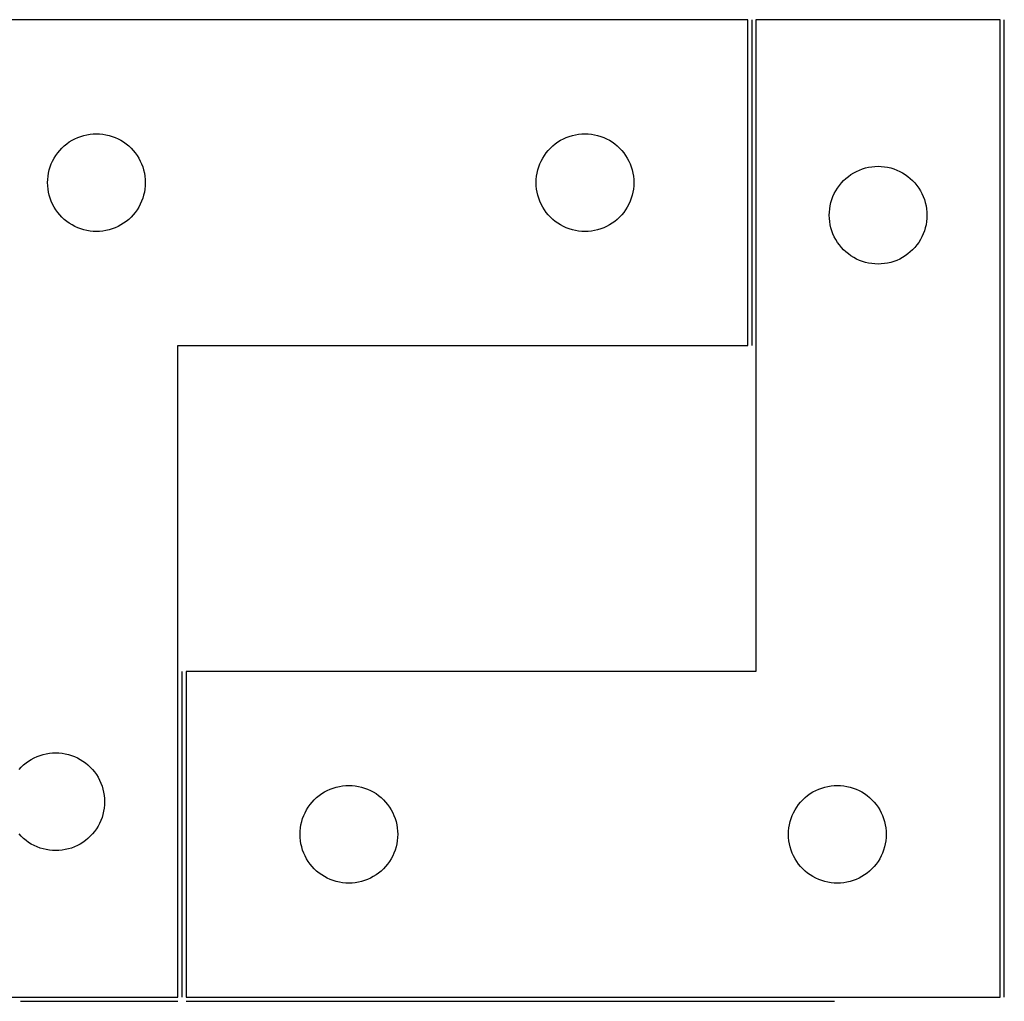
# Model space of a CAD drawing. Header units: millimetres. Extents: x 7 to 1239, y 7 to 1316.
# Tile 23 of 24: x 814 to 996, y 1135 to 1316. Entities that reach past the tile are written whole.
import ezdxf

# ---------------------------------------------------------------- set-up
doc = ezdxf.new("R2010")
doc.units = ezdxf.units.MM
doc.layers.add('COMMON', color=5, linetype='CONTINUOUS', true_color=0x0000ff)
doc.layers.add('CUT', color=7, linetype='CONTINUOUS', true_color=0x000000)

msp = doc.modelspace()

# ---------------------------------------------------------------- linework, layer by layer
at = {"layer": 'COMMON'}
for p, q in [((949.250054, 1315.94639), (949.250054, 1255.94639)), ((995.750066, 1135.94639), (995.750066, 1315.94639)), ((844.250054, 1195.94639), (844.250054, 1135.94639)), ((814.48216, 1135.196384), (843.500054, 1135.196384)), ((845.00006, 1135.196384), (964.48216, 1135.196384))]:
    msp.add_line(p, q, dxfattribs=at)
at = {"layer": 'CUT'}
for p, q in [((948.500054, 1315.94639), (798.500054, 1315.94639)), ((948.500054, 1255.94639), (948.500054, 1315.94639)), ((995.00006, 1315.94639), (950.00006, 1315.94639)), ((950.00006, 1315.94639), (950.00006, 1195.94639)), ((995.00006, 1135.94639), (995.00006, 1315.94639)), ((823.021201, 1293.08657), (823.499922, 1293.429617)), ((823.499922, 1293.429617), (824.000054, 1293.740619)), ((824.000054, 1293.740619), (824.519456, 1294.018245)), ((824.519456, 1294.018245), (825.055903, 1294.261306)), ((825.055903, 1294.261306), (825.607099, 1294.468761)), ((825.607099, 1294.468761), (826.170683, 1294.639722)), ((826.170683, 1294.639722), (826.744241, 1294.773458)), ((826.744241, 1294.773458), (827.325318, 1294.869394)), ((827.325318, 1294.869394), (827.911426, 1294.92712)), ((827.911426, 1294.92712), (828.500054, 1294.94639)), ((828.500054, 1294.94639), (829.088682, 1294.92712)), ((829.088682, 1294.92712), (829.67479, 1294.869394)), ((829.67479, 1294.869394), (830.255867, 1294.773458)), ((830.255867, 1294.773458), (830.829425, 1294.639722)), ((830.829425, 1294.639722), (831.393009, 1294.468761)), ((831.393009, 1294.468761), (831.944205, 1294.261306)), ((831.944205, 1294.261306), (832.480652, 1294.018245)), ((832.480652, 1294.018245), (833.000054, 1293.740619)), ((833.000054, 1293.740619), (833.500186, 1293.429617)), ((833.500186, 1293.429617), (833.978907, 1293.08657)), ((913.021201, 1293.08657), (913.499922, 1293.429617)), ((913.499922, 1293.429617), (914.000054, 1293.740619)), ((914.000054, 1293.740619), (914.519456, 1294.018245)), ((914.519456, 1294.018245), (915.055903, 1294.261306)), ((915.055903, 1294.261306), (915.607099, 1294.468761)), ((915.607099, 1294.468761), (916.170683, 1294.639722)), ((916.170683, 1294.639722), (916.744241, 1294.773458)), ((916.744241, 1294.773458), (917.325318, 1294.869394)), ((917.325318, 1294.869394), (917.911426, 1294.92712)), ((917.911426, 1294.92712), (918.500054, 1294.94639)), ((918.500054, 1294.94639), (919.088682, 1294.92712)), ((919.088682, 1294.92712), (919.67479, 1294.869394)), ((919.67479, 1294.869394), (920.255867, 1294.773458)), ((920.255867, 1294.773458), (920.829425, 1294.639722)), ((920.829425, 1294.639722), (921.393009, 1294.468761)), ((921.393009, 1294.468761), (921.944205, 1294.261306)), ((921.944205, 1294.261306), (922.480652, 1294.018245)), ((922.480652, 1294.018245), (923.000054, 1293.740619)), ((923.000054, 1293.740619), (923.500186, 1293.429617)), ((923.500186, 1293.429617), (923.978907, 1293.08657)), ((821.359874, 1291.425243), (821.733496, 1291.880502)), ((821.733496, 1291.880502), (822.136093, 1292.310351)), ((822.136093, 1292.310351), (822.565942, 1292.712948)), ((822.565942, 1292.712948), (823.021201, 1293.08657)), ((833.978907, 1293.08657), (834.434166, 1292.712948)), ((834.434166, 1292.712948), (834.864015, 1292.310351)), ((834.864015, 1292.310351), (835.266612, 1291.880502)), ((835.266612, 1291.880502), (835.640234, 1291.425243)), ((911.359874, 1291.425243), (911.733496, 1291.880502)), ((911.733496, 1291.880502), (912.136093, 1292.310351)), ((912.136093, 1292.310351), (912.565942, 1292.712948)), ((912.565942, 1292.712948), (913.021201, 1293.08657)), ((923.978907, 1293.08657), (924.434166, 1292.712948)), ((924.434166, 1292.712948), (924.864015, 1292.310351)), ((924.864015, 1292.310351), (925.266612, 1291.880502)), ((925.266612, 1291.880502), (925.640234, 1291.425243)), ((820.185138, 1289.390541), (820.428199, 1289.926988)), ((820.428199, 1289.926988), (820.705825, 1290.44639)), ((820.705825, 1290.44639), (821.016827, 1290.946522)), ((821.016827, 1290.946522), (821.359874, 1291.425243)), ((835.640234, 1291.425243), (835.983281, 1290.946522)), ((835.983281, 1290.946522), (836.294283, 1290.44639)), ((836.294283, 1290.44639), (836.571909, 1289.926988)), ((836.571909, 1289.926988), (836.81497, 1289.390541)), ((910.185138, 1289.390541), (910.428199, 1289.926988)), ((910.428199, 1289.926988), (910.705825, 1290.44639)), ((910.705825, 1290.44639), (911.016827, 1290.946522)), ((911.016827, 1290.946522), (911.359874, 1291.425243)), ((925.640234, 1291.425243), (925.983281, 1290.946522)), ((925.983281, 1290.946522), (926.294283, 1290.44639)), ((926.294283, 1290.44639), (926.571909, 1289.926988)), ((926.571909, 1289.926988), (926.81497, 1289.390541)), ((819.672986, 1287.702203), (819.806722, 1288.275761)), ((819.806722, 1288.275761), (819.977683, 1288.839345)), ((819.977683, 1288.839345), (820.185138, 1289.390541)), ((836.81497, 1289.390541), (837.022425, 1288.839345)), ((837.022425, 1288.839345), (837.193386, 1288.275761)), ((837.193386, 1288.275761), (837.327122, 1287.702203)), ((909.672986, 1287.702203), (909.806722, 1288.275761)), ((909.806722, 1288.275761), (909.977683, 1288.839345)), ((909.977683, 1288.839345), (910.185138, 1289.390541)), ((926.81497, 1289.390541), (927.022425, 1288.839345)), ((927.022425, 1288.839345), (927.193386, 1288.275761)), ((927.193386, 1288.275761), (927.327122, 1287.702203)), ((968.00006, 1287.740619), (968.519462, 1288.018245)), ((968.519462, 1288.018245), (969.055909, 1288.261306)), ((969.055909, 1288.261306), (969.607105, 1288.468761)), ((969.607105, 1288.468761), (970.170689, 1288.639722)), ((970.170689, 1288.639722), (970.744247, 1288.773458)), ((970.744247, 1288.773458), (971.325324, 1288.869394)), ((971.325324, 1288.869394), (971.911432, 1288.92712)), ((971.911432, 1288.92712), (972.50006, 1288.94639)), ((972.50006, 1288.94639), (973.088688, 1288.92712)), ((973.088688, 1288.92712), (973.674796, 1288.869394)), ((973.674796, 1288.869394), (974.255873, 1288.773458)), ((974.255873, 1288.773458), (974.829431, 1288.639722)), ((974.829431, 1288.639722), (975.393015, 1288.468761)), ((975.393015, 1288.468761), (975.944211, 1288.261306)), ((975.944211, 1288.261306), (976.480658, 1288.018245)), ((976.480658, 1288.018245), (977.00006, 1287.740619)), ((819.500054, 1285.94639), (819.519324, 1286.535018)), ((819.519324, 1286.535018), (819.57705, 1287.121126)), ((819.57705, 1287.121126), (819.672986, 1287.702203)), ((837.327122, 1287.702203), (837.423058, 1287.121126)), ((837.423058, 1287.121126), (837.480784, 1286.535018)), ((837.480784, 1286.535018), (837.500054, 1285.94639)), ((909.500054, 1285.94639), (909.519324, 1286.535018)), ((909.519324, 1286.535018), (909.57705, 1287.121126)), ((909.57705, 1287.121126), (909.672986, 1287.702203)), ((927.327122, 1287.702203), (927.423058, 1287.121126)), ((927.423058, 1287.121126), (927.480784, 1286.535018)), ((927.480784, 1286.535018), (927.500054, 1285.94639)), ((965.733502, 1285.880502), (966.136099, 1286.310351)), ((966.136099, 1286.310351), (966.565948, 1286.712948)), ((966.565948, 1286.712948), (967.021207, 1287.08657)), ((967.021207, 1287.08657), (967.499928, 1287.429617)), ((967.499928, 1287.429617), (968.00006, 1287.740619)), ((977.00006, 1287.740619), (977.500192, 1287.429617)), ((977.500192, 1287.429617), (977.978913, 1287.08657)), ((977.978913, 1287.08657), (978.434172, 1286.712948)), ((978.434172, 1286.712948), (978.864021, 1286.310351)), ((978.864021, 1286.310351), (979.266618, 1285.880502)), ((819.519324, 1285.357762), (819.500054, 1285.94639)), ((819.57705, 1284.771654), (819.519324, 1285.357762)), ((819.672986, 1284.190577), (819.57705, 1284.771654)), ((837.423058, 1284.771654), (837.327122, 1284.190577)), ((837.480784, 1285.357762), (837.423058, 1284.771654)), ((837.500054, 1285.94639), (837.480784, 1285.357762)), ((909.519324, 1285.357762), (909.500054, 1285.94639)), ((909.57705, 1284.771654), (909.519324, 1285.357762)), ((909.672986, 1284.190577), (909.57705, 1284.771654)), ((927.423058, 1284.771654), (927.327122, 1284.190577)), ((927.480784, 1285.357762), (927.423058, 1284.771654)), ((927.500054, 1285.94639), (927.480784, 1285.357762)), ((964.428205, 1283.926988), (964.705831, 1284.44639)), ((964.705831, 1284.44639), (965.016833, 1284.946522)), ((965.016833, 1284.946522), (965.35988, 1285.425243)), ((965.35988, 1285.425243), (965.733502, 1285.880502)), ((979.266618, 1285.880502), (979.64024, 1285.425243)), ((979.64024, 1285.425243), (979.983287, 1284.946522)), ((979.983287, 1284.946522), (980.294289, 1284.44639)), ((980.294289, 1284.44639), (980.571915, 1283.926988)), ((819.806722, 1283.617019), (819.672986, 1284.190577)), ((819.977683, 1283.053435), (819.806722, 1283.617019)), ((820.185138, 1282.502239), (819.977683, 1283.053435)), ((820.428199, 1281.965792), (820.185138, 1282.502239)), ((836.81497, 1282.502239), (836.571909, 1281.965792)), ((837.022425, 1283.053435), (836.81497, 1282.502239)), ((837.193386, 1283.617019), (837.022425, 1283.053435)), ((837.327122, 1284.190577), (837.193386, 1283.617019)), ((909.806722, 1283.617019), (909.672986, 1284.190577)), ((909.977683, 1283.053435), (909.806722, 1283.617019)), ((910.185138, 1282.502239), (909.977683, 1283.053435)), ((910.428199, 1281.965792), (910.185138, 1282.502239)), ((926.81497, 1282.502239), (926.571909, 1281.965792)), ((927.022425, 1283.053435), (926.81497, 1282.502239)), ((927.193386, 1283.617019), (927.022425, 1283.053435)), ((927.327122, 1284.190577), (927.193386, 1283.617019)), ((963.806728, 1282.275761), (963.977689, 1282.839345)), ((963.977689, 1282.839345), (964.185144, 1283.390541)), ((964.185144, 1283.390541), (964.428205, 1283.926988)), ((980.571915, 1283.926988), (980.814976, 1283.390541)), ((980.814976, 1283.390541), (981.022431, 1282.839345)), ((981.022431, 1282.839345), (981.193392, 1282.275761)), ((820.705825, 1281.44639), (820.428199, 1281.965792)), ((821.016827, 1280.946258), (820.705825, 1281.44639)), ((821.359874, 1280.467537), (821.016827, 1280.946258)), ((835.983281, 1280.946258), (835.640234, 1280.467537)), ((836.294283, 1281.44639), (835.983281, 1280.946258)), ((836.571909, 1281.965792), (836.294283, 1281.44639)), ((910.705825, 1281.44639), (910.428199, 1281.965792)), ((911.016827, 1280.946258), (910.705825, 1281.44639)), ((911.359874, 1280.467537), (911.016827, 1280.946258)), ((925.983281, 1280.946258), (925.640234, 1280.467537)), ((926.294283, 1281.44639), (925.983281, 1280.946258)), ((926.571909, 1281.965792), (926.294283, 1281.44639)), ((963.51933, 1280.535018), (963.577056, 1281.121126)), ((963.577056, 1281.121126), (963.672992, 1281.702203)), ((963.672992, 1281.702203), (963.806728, 1282.275761)), ((981.193392, 1282.275761), (981.327128, 1281.702203)), ((981.327128, 1281.702203), (981.423064, 1281.121126)), ((981.423064, 1281.121126), (981.48079, 1280.535018)), ((821.733496, 1280.012278), (821.359874, 1280.467537)), ((822.136093, 1279.582429), (821.733496, 1280.012278)), ((822.565942, 1279.179832), (822.136093, 1279.582429)), ((823.021201, 1278.80621), (822.565942, 1279.179832)), ((834.434166, 1279.179832), (833.978907, 1278.80621)), ((834.864015, 1279.582429), (834.434166, 1279.179832)), ((835.266612, 1280.012278), (834.864015, 1279.582429)), ((835.640234, 1280.467537), (835.266612, 1280.012278)), ((911.733496, 1280.012278), (911.359874, 1280.467537)), ((912.136093, 1279.582429), (911.733496, 1280.012278)), ((912.565942, 1279.179832), (912.136093, 1279.582429)), ((913.021201, 1278.80621), (912.565942, 1279.179832)), ((924.434166, 1279.179832), (923.978907, 1278.80621)), ((924.864015, 1279.582429), (924.434166, 1279.179832)), ((925.266612, 1280.012278), (924.864015, 1279.582429)), ((925.640234, 1280.467537), (925.266612, 1280.012278)), ((963.50006, 1279.94639), (963.51933, 1280.535018)), ((963.51933, 1279.357762), (963.50006, 1279.94639)), ((963.577056, 1278.771654), (963.51933, 1279.357762)), ((981.48079, 1279.357762), (981.423064, 1278.771654)), ((981.48079, 1280.535018), (981.50006, 1279.94639)), ((981.50006, 1279.94639), (981.48079, 1279.357762)), ((823.499922, 1278.463163), (823.021201, 1278.80621)), ((824.000054, 1278.152161), (823.499922, 1278.463163)), ((824.519456, 1277.874535), (824.000054, 1278.152161)), ((825.055903, 1277.631474), (824.519456, 1277.874535)), ((825.607099, 1277.424019), (825.055903, 1277.631474)), ((826.170683, 1277.253058), (825.607099, 1277.424019)), ((826.744241, 1277.119322), (826.170683, 1277.253058)), ((827.325318, 1277.023386), (826.744241, 1277.119322)), ((827.911426, 1276.96566), (827.325318, 1277.023386)), ((829.67479, 1277.023386), (829.088682, 1276.96566)), ((830.255867, 1277.119322), (829.67479, 1277.023386)), ((830.829425, 1277.253058), (830.255867, 1277.119322)), ((831.393009, 1277.424019), (830.829425, 1277.253058)), ((831.944205, 1277.631474), (831.393009, 1277.424019)), ((832.480652, 1277.874535), (831.944205, 1277.631474)), ((833.000054, 1278.152161), (832.480652, 1277.874535)), ((833.500186, 1278.463163), (833.000054, 1278.152161)), ((833.978907, 1278.80621), (833.500186, 1278.463163)), ((913.499922, 1278.463163), (913.021201, 1278.80621)), ((914.000054, 1278.152161), (913.499922, 1278.463163)), ((914.519456, 1277.874535), (914.000054, 1278.152161)), ((915.055903, 1277.631474), (914.519456, 1277.874535)), ((915.607099, 1277.424019), (915.055903, 1277.631474)), ((916.170683, 1277.253058), (915.607099, 1277.424019)), ((916.744241, 1277.119322), (916.170683, 1277.253058)), ((917.325318, 1277.023386), (916.744241, 1277.119322)), ((917.911426, 1276.96566), (917.325318, 1277.023386)), ((919.67479, 1277.023386), (919.088682, 1276.96566)), ((920.255867, 1277.119322), (919.67479, 1277.023386)), ((920.829425, 1277.253058), (920.255867, 1277.119322)), ((921.393009, 1277.424019), (920.829425, 1277.253058)), ((921.944205, 1277.631474), (921.393009, 1277.424019)), ((922.480652, 1277.874535), (921.944205, 1277.631474)), ((923.000054, 1278.152161), (922.480652, 1277.874535)), ((923.500186, 1278.463163), (923.000054, 1278.152161)), ((923.978907, 1278.80621), (923.500186, 1278.463163)), ((963.672992, 1278.190577), (963.577056, 1278.771654)), ((963.806728, 1277.617019), (963.672992, 1278.190577)), ((963.977689, 1277.053435), (963.806728, 1277.617019)), ((964.185144, 1276.502239), (963.977689, 1277.053435)), ((981.022431, 1277.053435), (980.814976, 1276.502239)), ((981.193392, 1277.617019), (981.022431, 1277.053435)), ((981.327128, 1278.190577), (981.193392, 1277.617019)), ((981.423064, 1278.771654), (981.327128, 1278.190577)), ((828.500054, 1276.94639), (827.911426, 1276.96566)), ((829.088682, 1276.96566), (828.500054, 1276.94639)), ((918.500054, 1276.94639), (917.911426, 1276.96566)), ((919.088682, 1276.96566), (918.500054, 1276.94639)), ((964.428205, 1275.965792), (964.185144, 1276.502239)), ((964.705831, 1275.44639), (964.428205, 1275.965792)), ((965.016833, 1274.946258), (964.705831, 1275.44639)), ((980.294289, 1275.44639), (979.983287, 1274.946258)), ((980.571915, 1275.965792), (980.294289, 1275.44639)), ((980.814976, 1276.502239), (980.571915, 1275.965792)), ((965.35988, 1274.467537), (965.016833, 1274.946258)), ((965.733502, 1274.012278), (965.35988, 1274.467537)), ((966.136099, 1273.582429), (965.733502, 1274.012278)), ((966.565948, 1273.179832), (966.136099, 1273.582429)), ((978.864021, 1273.582429), (978.434172, 1273.179832)), ((979.266618, 1274.012278), (978.864021, 1273.582429)), ((979.64024, 1274.467537), (979.266618, 1274.012278)), ((979.983287, 1274.946258), (979.64024, 1274.467537)), ((967.021207, 1272.80621), (966.565948, 1273.179832)), ((967.499928, 1272.463163), (967.021207, 1272.80621)), ((968.00006, 1272.152161), (967.499928, 1272.463163)), ((968.519462, 1271.874535), (968.00006, 1272.152161)), ((969.055909, 1271.631474), (968.519462, 1271.874535)), ((969.607105, 1271.424019), (969.055909, 1271.631474)), ((975.944211, 1271.631474), (975.393015, 1271.424019)), ((976.480658, 1271.874535), (975.944211, 1271.631474)), ((977.00006, 1272.152161), (976.480658, 1271.874535)), ((977.500192, 1272.463163), (977.00006, 1272.152161)), ((977.978913, 1272.80621), (977.500192, 1272.463163)), ((978.434172, 1273.179832), (977.978913, 1272.80621)), ((970.170689, 1271.253058), (969.607105, 1271.424019)), ((970.744247, 1271.119322), (970.170689, 1271.253058)), ((971.325324, 1271.023386), (970.744247, 1271.119322)), ((971.911432, 1270.96566), (971.325324, 1271.023386)), ((972.50006, 1270.94639), (971.911432, 1270.96566)), ((973.088688, 1270.96566), (972.50006, 1270.94639)), ((973.674796, 1271.023386), (973.088688, 1270.96566)), ((974.255873, 1271.119322), (973.674796, 1271.023386)), ((974.829431, 1271.253058), (974.255873, 1271.119322)), ((975.393015, 1271.424019), (974.829431, 1271.253058)), ((843.500054, 1135.94639), (843.500054, 1255.94639)), ((843.500054, 1255.94639), (948.500054, 1255.94639)), ((950.00006, 1195.94639), (845.00006, 1195.94639)), ((845.00006, 1195.94639), (845.00006, 1135.94639)), ((819.244241, 1180.773458), (819.825318, 1180.869394)), ((819.825318, 1180.869394), (820.411426, 1180.92712)), ((820.411426, 1180.92712), (821.000054, 1180.94639)), ((821.000054, 1180.94639), (821.588682, 1180.92712)), ((821.588682, 1180.92712), (822.17479, 1180.869394)), ((822.17479, 1180.869394), (822.755867, 1180.773458)), ((815.065942, 1178.712948), (815.521201, 1179.08657)), ((815.521201, 1179.08657), (815.999922, 1179.429617)), ((815.999922, 1179.429617), (816.500054, 1179.740619)), ((816.500054, 1179.740619), (817.019456, 1180.018245)), ((817.019456, 1180.018245), (817.555903, 1180.261306)), ((817.555903, 1180.261306), (818.107099, 1180.468761)), ((818.107099, 1180.468761), (818.670683, 1180.639722)), ((818.670683, 1180.639722), (819.244241, 1180.773458)), ((822.755867, 1180.773458), (823.329425, 1180.639722)), ((823.329425, 1180.639722), (823.893009, 1180.468761)), ((823.893009, 1180.468761), (824.444205, 1180.261306)), ((824.444205, 1180.261306), (824.980652, 1180.018245)), ((824.980652, 1180.018245), (825.500054, 1179.740619)), ((825.500054, 1179.740619), (826.000186, 1179.429617)), ((826.000186, 1179.429617), (826.478907, 1179.08657)), ((826.478907, 1179.08657), (826.934166, 1178.712948)), ((814.233496, 1177.880502), (814.636093, 1178.310351)), ((814.636093, 1178.310351), (815.065942, 1178.712948)), ((826.934166, 1178.712948), (827.364015, 1178.310351)), ((827.364015, 1178.310351), (827.766612, 1177.880502)), ((827.766612, 1177.880502), (828.140234, 1177.425243)), ((828.140234, 1177.425243), (828.483281, 1176.946522)), ((828.483281, 1176.946522), (828.794283, 1176.44639)), ((828.794283, 1176.44639), (829.071909, 1175.926988)), ((829.071909, 1175.926988), (829.31497, 1175.390541)), ((829.31497, 1175.390541), (829.522425, 1174.839345)), ((829.522425, 1174.839345), (829.693386, 1174.275761)), ((829.693386, 1174.275761), (829.827122, 1173.702203)), ((829.827122, 1173.702203), (829.923058, 1173.121126)), ((869.999928, 1173.429617), (870.50006, 1173.740619)), ((870.50006, 1173.740619), (871.019462, 1174.018245)), ((871.019462, 1174.018245), (871.555909, 1174.261306)), ((871.555909, 1174.261306), (872.107105, 1174.468761)), ((872.107105, 1174.468761), (872.670689, 1174.639722)), ((872.670689, 1174.639722), (873.244247, 1174.773458)), ((873.244247, 1174.773458), (873.825324, 1174.869394)), ((873.825324, 1174.869394), (874.411432, 1174.92712)), ((874.411432, 1174.92712), (875.00006, 1174.94639)), ((875.00006, 1174.94639), (875.588688, 1174.92712)), ((875.588688, 1174.92712), (876.174796, 1174.869394)), ((876.174796, 1174.869394), (876.755873, 1174.773458)), ((876.755873, 1174.773458), (877.329431, 1174.639722)), ((877.329431, 1174.639722), (877.893015, 1174.468761)), ((877.893015, 1174.468761), (878.444211, 1174.261306)), ((878.444211, 1174.261306), (878.980658, 1174.018245)), ((878.980658, 1174.018245), (879.50006, 1173.740619)), ((879.50006, 1173.740619), (880.000192, 1173.429617)), ((959.999928, 1173.429617), (960.50006, 1173.740619)), ((960.50006, 1173.740619), (961.019462, 1174.018245)), ((961.019462, 1174.018245), (961.555909, 1174.261306)), ((961.555909, 1174.261306), (962.107105, 1174.468761)), ((962.107105, 1174.468761), (962.670689, 1174.639722)), ((962.670689, 1174.639722), (963.244247, 1174.773458)), ((963.244247, 1174.773458), (963.825324, 1174.869394)), ((963.825324, 1174.869394), (964.411432, 1174.92712)), ((964.411432, 1174.92712), (965.00006, 1174.94639)), ((965.00006, 1174.94639), (965.588688, 1174.92712)), ((965.588688, 1174.92712), (966.174796, 1174.869394)), ((966.174796, 1174.869394), (966.755873, 1174.773458)), ((966.755873, 1174.773458), (967.329431, 1174.639722)), ((967.329431, 1174.639722), (967.893015, 1174.468761)), ((967.893015, 1174.468761), (968.444211, 1174.261306)), ((968.444211, 1174.261306), (968.980658, 1174.018245)), ((968.980658, 1174.018245), (969.50006, 1173.740619)), ((969.50006, 1173.740619), (970.000192, 1173.429617)), ((829.923058, 1173.121126), (829.980784, 1172.535018)), ((829.980784, 1172.535018), (830.000054, 1171.94639)), ((830.000054, 1171.94639), (829.980784, 1171.357762)), ((867.85988, 1171.425243), (868.233502, 1171.880502)), ((868.233502, 1171.880502), (868.636099, 1172.310351)), ((868.636099, 1172.310351), (869.065948, 1172.712948)), ((869.065948, 1172.712948), (869.521207, 1173.08657)), ((869.521207, 1173.08657), (869.999928, 1173.429617)), ((880.000192, 1173.429617), (880.478913, 1173.08657)), ((880.478913, 1173.08657), (880.934172, 1172.712948)), ((880.934172, 1172.712948), (881.364021, 1172.310351)), ((881.364021, 1172.310351), (881.766618, 1171.880502)), ((881.766618, 1171.880502), (882.14024, 1171.425243)), ((957.85988, 1171.425243), (958.233502, 1171.880502)), ((958.233502, 1171.880502), (958.636099, 1172.310351)), ((958.636099, 1172.310351), (959.065948, 1172.712948)), ((959.065948, 1172.712948), (959.521207, 1173.08657)), ((959.521207, 1173.08657), (959.999928, 1173.429617)), ((970.000192, 1173.429617), (970.478913, 1173.08657)), ((970.478913, 1173.08657), (970.934172, 1172.712948)), ((970.934172, 1172.712948), (971.364021, 1172.310351)), ((971.364021, 1172.310351), (971.766618, 1171.880502)), ((971.766618, 1171.880502), (972.14024, 1171.425243)), ((829.827122, 1170.190577), (829.693386, 1169.617019)), ((829.923058, 1170.771654), (829.827122, 1170.190577)), ((829.980784, 1171.357762), (829.923058, 1170.771654)), ((866.928205, 1169.926988), (867.205831, 1170.44639)), ((867.205831, 1170.44639), (867.516833, 1170.946522)), ((867.516833, 1170.946522), (867.85988, 1171.425243)), ((882.14024, 1171.425243), (882.483287, 1170.946522)), ((882.483287, 1170.946522), (882.794289, 1170.44639)), ((882.794289, 1170.44639), (883.071915, 1169.926988)), ((956.928205, 1169.926988), (957.205831, 1170.44639)), ((957.205831, 1170.44639), (957.516833, 1170.946522)), ((957.516833, 1170.946522), (957.85988, 1171.425243)), ((972.14024, 1171.425243), (972.483287, 1170.946522)), ((972.483287, 1170.946522), (972.794289, 1170.44639)), ((972.794289, 1170.44639), (973.071915, 1169.926988)), ((829.31497, 1168.502239), (829.071909, 1167.965792)), ((829.522425, 1169.053435), (829.31497, 1168.502239)), ((829.693386, 1169.617019), (829.522425, 1169.053435)), ((866.172992, 1167.702203), (866.306728, 1168.275761)), ((866.306728, 1168.275761), (866.477689, 1168.839345)), ((866.477689, 1168.839345), (866.685144, 1169.390541)), ((866.685144, 1169.390541), (866.928205, 1169.926988)), ((883.071915, 1169.926988), (883.314976, 1169.390541)), ((883.314976, 1169.390541), (883.522431, 1168.839345)), ((883.522431, 1168.839345), (883.693392, 1168.275761)), ((883.693392, 1168.275761), (883.827128, 1167.702203)), ((956.172992, 1167.702203), (956.306728, 1168.275761)), ((956.306728, 1168.275761), (956.477689, 1168.839345)), ((956.477689, 1168.839345), (956.685144, 1169.390541)), ((956.685144, 1169.390541), (956.928205, 1169.926988)), ((973.071915, 1169.926988), (973.314976, 1169.390541)), ((973.314976, 1169.390541), (973.522431, 1168.839345)), ((973.522431, 1168.839345), (973.693392, 1168.275761)), ((973.693392, 1168.275761), (973.827128, 1167.702203)), ((828.140234, 1166.467537), (827.766612, 1166.012278)), ((828.483281, 1166.946258), (828.140234, 1166.467537)), ((828.794283, 1167.44639), (828.483281, 1166.946258)), ((829.071909, 1167.965792), (828.794283, 1167.44639)), ((866.00006, 1165.94639), (866.01933, 1166.535018)), ((866.01933, 1166.535018), (866.077056, 1167.121126)), ((866.077056, 1167.121126), (866.172992, 1167.702203)), ((883.827128, 1167.702203), (883.923064, 1167.121126)), ((883.923064, 1167.121126), (883.98079, 1166.535018)), ((883.98079, 1166.535018), (884.00006, 1165.94639)), ((956.00006, 1165.94639), (956.01933, 1166.535018)), ((956.01933, 1166.535018), (956.077056, 1167.121126)), ((956.077056, 1167.121126), (956.172992, 1167.702203)), ((973.827128, 1167.702203), (973.923064, 1167.121126)), ((973.923064, 1167.121126), (973.98079, 1166.535018)), ((973.98079, 1166.535018), (974.00006, 1165.94639)), ((814.636093, 1165.582429), (814.233496, 1166.012278)), ((815.065942, 1165.179832), (814.636093, 1165.582429)), ((815.521201, 1164.80621), (815.065942, 1165.179832)), ((815.999922, 1164.463163), (815.521201, 1164.80621)), ((826.478907, 1164.80621), (826.000186, 1164.463163)), ((826.934166, 1165.179832), (826.478907, 1164.80621)), ((827.364015, 1165.582429), (826.934166, 1165.179832)), ((827.766612, 1166.012278), (827.364015, 1165.582429)), ((866.01933, 1165.357762), (866.00006, 1165.94639)), ((866.077056, 1164.771654), (866.01933, 1165.357762)), ((866.172992, 1164.190577), (866.077056, 1164.771654)), ((883.923064, 1164.771654), (883.827128, 1164.190577)), ((883.98079, 1165.357762), (883.923064, 1164.771654)), ((884.00006, 1165.94639), (883.98079, 1165.357762)), ((956.01933, 1165.357762), (956.00006, 1165.94639)), ((956.077056, 1164.771654), (956.01933, 1165.357762)), ((956.172992, 1164.190577), (956.077056, 1164.771654)), ((973.923064, 1164.771654), (973.827128, 1164.190577)), ((973.98079, 1165.357762), (973.923064, 1164.771654)), ((974.00006, 1165.94639), (973.98079, 1165.357762)), ((816.500054, 1164.152161), (815.999922, 1164.463163)), ((817.019456, 1163.874535), (816.500054, 1164.152161)), ((817.555903, 1163.631474), (817.019456, 1163.874535)), ((818.107099, 1163.424019), (817.555903, 1163.631474)), ((818.670683, 1163.253058), (818.107099, 1163.424019)), ((819.244241, 1163.119322), (818.670683, 1163.253058)), ((819.825318, 1163.023386), (819.244241, 1163.119322)), ((820.411426, 1162.96566), (819.825318, 1163.023386)), ((821.000054, 1162.94639), (820.411426, 1162.96566)), ((821.588682, 1162.96566), (821.000054, 1162.94639)), ((822.17479, 1163.023386), (821.588682, 1162.96566)), ((822.755867, 1163.119322), (822.17479, 1163.023386)), ((823.329425, 1163.253058), (822.755867, 1163.119322)), ((823.893009, 1163.424019), (823.329425, 1163.253058)), ((824.444205, 1163.631474), (823.893009, 1163.424019)), ((824.980652, 1163.874535), (824.444205, 1163.631474)), ((825.500054, 1164.152161), (824.980652, 1163.874535)), ((826.000186, 1164.463163), (825.500054, 1164.152161)), ((866.306728, 1163.617019), (866.172992, 1164.190577)), ((866.477689, 1163.053435), (866.306728, 1163.617019)), ((866.685144, 1162.502239), (866.477689, 1163.053435)), ((883.522431, 1163.053435), (883.314976, 1162.502239)), ((883.693392, 1163.617019), (883.522431, 1163.053435)), ((883.827128, 1164.190577), (883.693392, 1163.617019)), ((956.306728, 1163.617019), (956.172992, 1164.190577)), ((956.477689, 1163.053435), (956.306728, 1163.617019)), ((956.685144, 1162.502239), (956.477689, 1163.053435)), ((973.522431, 1163.053435), (973.314976, 1162.502239)), ((973.693392, 1163.617019), (973.522431, 1163.053435)), ((973.827128, 1164.190577), (973.693392, 1163.617019)), ((866.928205, 1161.965792), (866.685144, 1162.502239)), ((867.205831, 1161.44639), (866.928205, 1161.965792)), ((867.516833, 1160.946258), (867.205831, 1161.44639)), ((867.85988, 1160.467537), (867.516833, 1160.946258)), ((882.483287, 1160.946258), (882.14024, 1160.467537)), ((882.794289, 1161.44639), (882.483287, 1160.946258)), ((883.071915, 1161.965792), (882.794289, 1161.44639)), ((883.314976, 1162.502239), (883.071915, 1161.965792)), ((956.928205, 1161.965792), (956.685144, 1162.502239)), ((957.205831, 1161.44639), (956.928205, 1161.965792)), ((957.516833, 1160.946258), (957.205831, 1161.44639)), ((957.85988, 1160.467537), (957.516833, 1160.946258)), ((972.483287, 1160.946258), (972.14024, 1160.467537)), ((972.794289, 1161.44639), (972.483287, 1160.946258)), ((973.071915, 1161.965792), (972.794289, 1161.44639)), ((973.314976, 1162.502239), (973.071915, 1161.965792)), ((868.233502, 1160.012278), (867.85988, 1160.467537)), ((868.636099, 1159.582429), (868.233502, 1160.012278)), ((869.065948, 1159.179832), (868.636099, 1159.582429)), ((869.521207, 1158.80621), (869.065948, 1159.179832)), ((880.934172, 1159.179832), (880.478913, 1158.80621)), ((881.364021, 1159.582429), (880.934172, 1159.179832)), ((881.766618, 1160.012278), (881.364021, 1159.582429)), ((882.14024, 1160.467537), (881.766618, 1160.012278)), ((958.233502, 1160.012278), (957.85988, 1160.467537)), ((958.636099, 1159.582429), (958.233502, 1160.012278)), ((959.065948, 1159.179832), (958.636099, 1159.582429)), ((959.521207, 1158.80621), (959.065948, 1159.179832)), ((970.934172, 1159.179832), (970.478913, 1158.80621)), ((971.364021, 1159.582429), (970.934172, 1159.179832)), ((971.766618, 1160.012278), (971.364021, 1159.582429)), ((972.14024, 1160.467537), (971.766618, 1160.012278)), ((869.999928, 1158.463163), (869.521207, 1158.80621)), ((870.50006, 1158.152161), (869.999928, 1158.463163)), ((871.019462, 1157.874535), (870.50006, 1158.152161)), ((871.555909, 1157.631474), (871.019462, 1157.874535)), ((872.107105, 1157.424019), (871.555909, 1157.631474)), ((872.670689, 1157.253058), (872.107105, 1157.424019)), ((877.893015, 1157.424019), (877.329431, 1157.253058)), ((878.444211, 1157.631474), (877.893015, 1157.424019)), ((878.980658, 1157.874535), (878.444211, 1157.631474)), ((879.50006, 1158.152161), (878.980658, 1157.874535)), ((880.000192, 1158.463163), (879.50006, 1158.152161)), ((880.478913, 1158.80621), (880.000192, 1158.463163)), ((959.999928, 1158.463163), (959.521207, 1158.80621)), ((960.50006, 1158.152161), (959.999928, 1158.463163)), ((961.019462, 1157.874535), (960.50006, 1158.152161)), ((961.555909, 1157.631474), (961.019462, 1157.874535)), ((962.107105, 1157.424019), (961.555909, 1157.631474)), ((962.670689, 1157.253058), (962.107105, 1157.424019)), ((967.893015, 1157.424019), (967.329431, 1157.253058)), ((968.444211, 1157.631474), (967.893015, 1157.424019)), ((968.980658, 1157.874535), (968.444211, 1157.631474)), ((969.50006, 1158.152161), (968.980658, 1157.874535)), ((970.000192, 1158.463163), (969.50006, 1158.152161)), ((970.478913, 1158.80621), (970.000192, 1158.463163)), ((873.244247, 1157.119322), (872.670689, 1157.253058)), ((873.825324, 1157.023386), (873.244247, 1157.119322)), ((874.411432, 1156.96566), (873.825324, 1157.023386)), ((875.00006, 1156.94639), (874.411432, 1156.96566)), ((875.588688, 1156.96566), (875.00006, 1156.94639)), ((876.174796, 1157.023386), (875.588688, 1156.96566)), ((876.755873, 1157.119322), (876.174796, 1157.023386)), ((877.329431, 1157.253058), (876.755873, 1157.119322)), ((963.244247, 1157.119322), (962.670689, 1157.253058)), ((963.825324, 1157.023386), (963.244247, 1157.119322)), ((964.411432, 1156.96566), (963.825324, 1157.023386)), ((965.00006, 1156.94639), (964.411432, 1156.96566)), ((965.588688, 1156.96566), (965.00006, 1156.94639)), ((966.174796, 1157.023386), (965.588688, 1156.96566)), ((966.755873, 1157.119322), (966.174796, 1157.023386)), ((967.329431, 1157.253058), (966.755873, 1157.119322)), ((798.500054, 1135.94639), (843.500054, 1135.94639)), ((845.00006, 1135.94639), (995.00006, 1135.94639))]:
    msp.add_line(p, q, dxfattribs=at)

doc.saveas('drawing.dxf')
